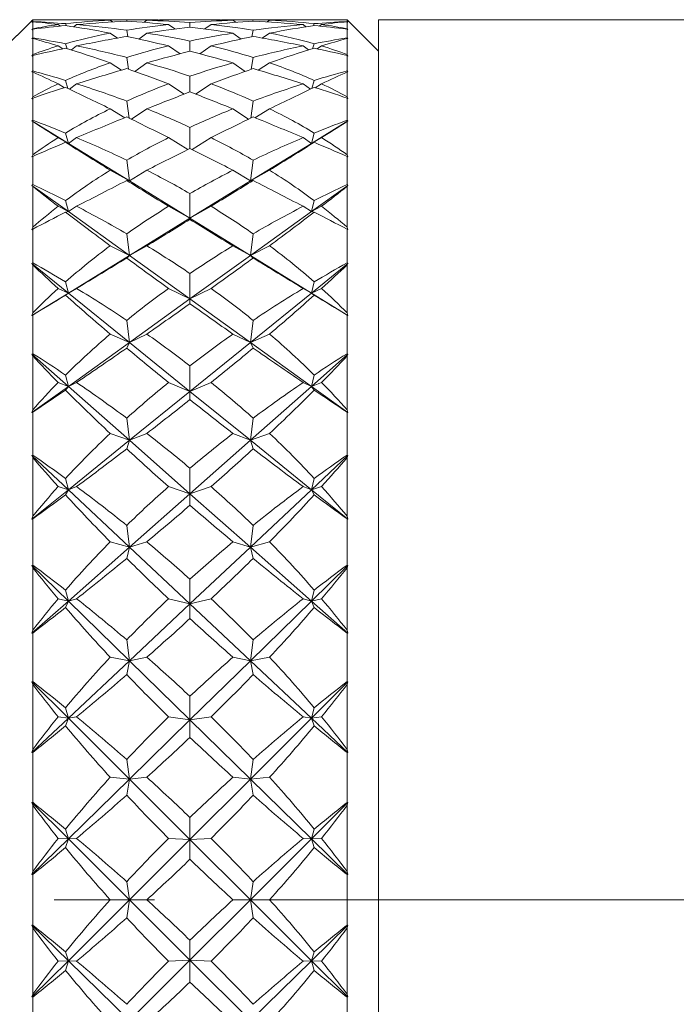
# Model space of a CAD drawing. Header units: inches. Extents: x 1.1 to 19.5, y 1.4 to 16.5.
# Tile 24 of 26: x 15.2 to 15.9, y 9.1 to 10.1. Entities that reach past the tile are written whole.
import ezdxf

# ---------------------------------------------------------------- set-up
doc = ezdxf.new("R2010")
doc.units = ezdxf.units.IN
doc.header["$MEASUREMENT"] = 0
doc.linetypes.add('CENTERX2', pattern=[0.8, 0.5, -0.1, 0.1, -0.1])
doc.layers.add('SLD-0', color=7, linetype='Continuous')

msp = doc.modelspace()

# ---------------------------------------------------------------- linework, layer by layer
at = {"color": 7, "linetype": 'Continuous', "lineweight": 15}
for p, q in [((15.233, 10.09071), (15.20175, 10.05946)), ((15.233, 10.0907), (15.23222, 10.08991)), ((15.23222, 10.08991), (15.233, 10.09069)), ((15.233, 10.08894), (15.23222, 10.08815)), ((15.23222, 10.08815), (15.233, 10.08875)), ((15.23489, 10.09071), (15.233, 10.09071)), ((15.233, 10.09071), (15.233, 10.0907)), ((15.233, 10.09069), (15.233, 10.08894)), ((15.233, 10.08875), (15.233, 10.08183)), ((15.28335, 10.09071), (15.23972, 10.09071)), ((15.26063, 10.08441), (15.2583, 10.08591)), ((15.26641, 10.0848), (15.26567, 10.08683)), ((15.27384, 10.0837), (15.27664, 10.08591)), ((15.31237, 10.08858), (15.31002, 10.09017)), ((15.33825, 10.09071), (15.31222, 10.09071)), ((15.32671, 10.08935), (15.32645, 10.09062)), ((15.34371, 10.08816), (15.34641, 10.09017)), ((15.37427, 10.08153), (15.36804, 10.08591)), ((15.39933, 10.09071), (15.37917, 10.09071)), ((15.38925, 10.08349), (15.38925, 10.08785)), ((15.40423, 10.08153), (15.41046, 10.08591)), ((15.43479, 10.08816), (15.43209, 10.09017)), ((15.46628, 10.09071), (15.44025, 10.09071)), ((15.4518, 10.08935), (15.45205, 10.09062)), ((15.46613, 10.08858), (15.46849, 10.09017)), ((15.53878, 10.09071), (15.49515, 10.09071)), ((15.50466, 10.0837), (15.50186, 10.08591)), ((15.51209, 10.0848), (15.51283, 10.08683)), ((15.51787, 10.08441), (15.5202, 10.08591)), ((15.5455, 10.09071), (15.54361, 10.09071)), ((15.57675, 10.05946), (15.5455, 10.09071)), ((15.5455, 10.0907), (15.5455, 10.09071)), ((15.54628, 10.08991), (15.5455, 10.0907)), ((15.5455, 10.08894), (15.5455, 10.09069)), ((15.5455, 10.09069), (15.54628, 10.08991)), ((15.54628, 10.08815), (15.5455, 10.08894)), ((15.5455, 10.08183), (15.5455, 10.08875)), ((15.5455, 10.08875), (15.54628, 10.08815)), ((17.57675, 10.09071), (15.57675, 10.09071)), ((15.57675, 10.09071), (15.57675, 8.34071)), ((15.233, 10.08183), (15.23222, 10.08066)), ((15.23222, 10.08066), (15.233, 10.08142)), ((15.233, 10.08142), (15.233, 10.0727)), ((15.31738, 10.07252), (15.31002, 10.07741)), ((15.32755, 10.07388), (15.32645, 10.08035)), ((15.33843, 10.07155), (15.34641, 10.07741)), ((15.44008, 10.07155), (15.43209, 10.07741)), ((15.45095, 10.07388), (15.45205, 10.08035)), ((15.46112, 10.07252), (15.46849, 10.07741)), ((15.54628, 10.08066), (15.5455, 10.08183)), ((15.5455, 10.0727), (15.5455, 10.08142)), ((15.5455, 10.08142), (15.54628, 10.08066)), ((15.233, 10.0727), (15.23222, 10.07191)), ((15.23222, 10.07191), (15.233, 10.07212)), ((15.233, 10.07212), (15.233, 10.0561)), ((15.26285, 10.06185), (15.2583, 10.06472)), ((15.26724, 10.06195), (15.26567, 10.06689)), ((15.27137, 10.06066), (15.27664, 10.06472)), ((15.37945, 10.05688), (15.36804, 10.06472)), ((15.38925, 10.05943), (15.38925, 10.06952)), ((15.39905, 10.05688), (15.41046, 10.06472)), ((15.50713, 10.06066), (15.50186, 10.06472)), ((15.51126, 10.06195), (15.51283, 10.06689)), ((15.51565, 10.06185), (15.5202, 10.06472)), ((15.54628, 10.07191), (15.5455, 10.0727)), ((15.5455, 10.0561), (15.5455, 10.07212)), ((15.5455, 10.07212), (15.54628, 10.07191)), ((15.233, 10.0561), (15.23222, 10.05458)), ((15.23222, 10.05458), (15.233, 10.05529)), ((15.233, 10.05529), (15.233, 10.03978)), ((15.54628, 10.05458), (15.5455, 10.0561)), ((15.5455, 10.03978), (15.5455, 10.05529)), ((15.5455, 10.05529), (15.54628, 10.05458)), ((15.3213, 10.04063), (15.31002, 10.04788)), ((15.32822, 10.04152), (15.32645, 10.05326)), ((15.33436, 10.03933), (15.34641, 10.04788)), ((15.44414, 10.03933), (15.43209, 10.04788)), ((15.45028, 10.04152), (15.45205, 10.05326)), ((15.45721, 10.04063), (15.46849, 10.04788)), ((15.233, 10.03978), (15.23222, 10.039)), ((15.23222, 10.039), (15.233, 10.03881)), ((15.233, 10.03881), (15.233, 10.01401)), ((15.54628, 10.039), (15.5455, 10.03978)), ((15.5455, 10.03881), (15.54628, 10.039)), ((15.5455, 10.01401), (15.5455, 10.03881)), ((15.26464, 10.02317), (15.2583, 10.02699)), ((15.26796, 10.02242), (15.26567, 10.03039)), ((15.26945, 10.02171), (15.27664, 10.02699)), ((15.38362, 10.01678), (15.36804, 10.02699)), ((15.38925, 10.01895), (15.38925, 10.03458)), ((15.39488, 10.01678), (15.41046, 10.02699)), ((15.50905, 10.02171), (15.50186, 10.02699)), ((15.51055, 10.02242), (15.51283, 10.03039)), ((15.51386, 10.02317), (15.5202, 10.02699)), ((15.233, 10.01401), (15.23222, 10.01217)), ((15.23222, 10.01217), (15.233, 10.01283)), ((15.233, 10.01283), (15.233, 9.99083)), ((15.32878, 9.99296), (15.32645, 10.00987)), ((15.44972, 9.99296), (15.45205, 10.00987)), ((15.54628, 10.01217), (15.5455, 10.01401)), ((15.5455, 9.99083), (15.5455, 10.01283)), ((15.5455, 10.01283), (15.54628, 10.01217)), ((15.32455, 9.99333), (15.31002, 10.00215)), ((15.33104, 9.99185), (15.34641, 10.00215)), ((15.44746, 9.99185), (15.43209, 10.00215)), ((15.45395, 9.99333), (15.46849, 10.00215)), ((15.233, 9.99083), (15.23222, 9.99007)), ((15.23222, 9.99007), (15.233, 9.98949)), ((15.23222, 9.99007), (15.26839, 9.96781)), ((15.233, 9.98949), (15.233, 9.95638)), ((15.51012, 9.96781), (15.54628, 9.99007)), ((15.54628, 9.99007), (15.5455, 9.99083)), ((15.5455, 9.98949), (15.54628, 9.99007)), ((15.5455, 9.95638), (15.5455, 9.98949)), ((15.26839, 9.96781), (15.26567, 9.97803)), ((15.38925, 9.96283), (15.38925, 9.98369)), ((15.51012, 9.96781), (15.51283, 9.97803)), ((15.26839, 9.96781), (15.2583, 9.97348)), ((15.26839, 9.96781), (15.26567, 9.96884)), ((15.26839, 9.96781), (15.27664, 9.97348)), ((15.26839, 9.96781), (15.32911, 9.93042)), ((15.38715, 9.96177), (15.36804, 9.97348)), ((15.39135, 9.96177), (15.41046, 9.97348)), ((15.44939, 9.93042), (15.51012, 9.96781)), ((15.51012, 9.96781), (15.50186, 9.97348)), ((15.51012, 9.96781), (15.5202, 9.97348)), ((15.51012, 9.96781), (15.51283, 9.96884)), ((15.233, 9.95638), (15.23222, 9.95426)), ((15.23222, 9.95426), (15.233, 9.95485)), ((15.233, 9.95485), (15.233, 9.92678)), ((15.32911, 9.93042), (15.32645, 9.95102)), ((15.44939, 9.93042), (15.45205, 9.95102)), ((15.54628, 9.95426), (15.5455, 9.95638)), ((15.5455, 9.92678), (15.5455, 9.95485)), ((15.5455, 9.95485), (15.54628, 9.95426)), ((15.32911, 9.93042), (15.31002, 9.94111)), ((15.32911, 9.93042), (15.34641, 9.94111)), ((15.44939, 9.93042), (15.43209, 9.94111)), ((15.44939, 9.93042), (15.46849, 9.94111)), ((15.32911, 9.93042), (15.32645, 9.93091)), ((15.32911, 9.93042), (15.38925, 9.8934)), ((15.38925, 9.8934), (15.44939, 9.93042)), ((15.44939, 9.93042), (15.45205, 9.93091)), ((15.233, 9.92678), (15.23222, 9.92607)), ((15.23222, 9.92607), (15.233, 9.9251)), ((15.23222, 9.92607), (15.26839, 9.90006)), ((15.233, 9.9251), (15.233, 9.88434)), ((15.38925, 9.8934), (15.38925, 9.91786)), ((15.51012, 9.90006), (15.54628, 9.92607)), ((15.54628, 9.92607), (15.5455, 9.92678)), ((15.5455, 9.9251), (15.54628, 9.92607)), ((15.5455, 9.88434), (15.5455, 9.9251)), ((15.26839, 9.90006), (15.26567, 9.91084)), ((15.51012, 9.90006), (15.51283, 9.91084)), ((15.26839, 9.90006), (15.2583, 9.90522)), ((15.26839, 9.90006), (15.26567, 9.89952)), ((15.26839, 9.90006), (15.27664, 9.90522)), ((15.26839, 9.90006), (15.32911, 9.85637)), ((15.38925, 9.8934), (15.36804, 9.90522)), ((15.38925, 9.8934), (15.41046, 9.90522)), ((15.44939, 9.85637), (15.51012, 9.90006)), ((15.51012, 9.90006), (15.50186, 9.90522)), ((15.51012, 9.90006), (15.5202, 9.90522)), ((15.51012, 9.90006), (15.51283, 9.89952)), ((15.32911, 9.85637), (15.38925, 9.8934)), ((15.38925, 9.8934), (15.38925, 9.89218)), ((15.38925, 9.8934), (15.44939, 9.85637)), ((15.233, 9.88434), (15.23222, 9.88197)), ((15.23222, 9.88197), (15.233, 9.88248)), ((15.233, 9.88248), (15.233, 9.8489)), ((15.54628, 9.88197), (15.5455, 9.88434)), ((15.5455, 9.8489), (15.5455, 9.88248)), ((15.5455, 9.88248), (15.54628, 9.88197)), ((15.32911, 9.85637), (15.32645, 9.87785)), ((15.44939, 9.85637), (15.45205, 9.87785)), ((15.32911, 9.85637), (15.31002, 9.86596)), ((15.32911, 9.85637), (15.34641, 9.86596)), ((15.44939, 9.85637), (15.43209, 9.86596)), ((15.44939, 9.85637), (15.46849, 9.86596)), ((15.233, 9.8489), (15.23222, 9.84824)), ((15.26839, 9.81898), (15.32911, 9.85637)), ((15.32911, 9.85637), (15.32645, 9.85379)), ((15.32911, 9.85637), (15.38925, 9.81311)), ((15.38925, 9.81311), (15.44939, 9.85637)), ((15.44939, 9.85637), (15.45205, 9.85379)), ((15.44939, 9.85637), (15.51012, 9.81898)), ((15.54628, 9.84824), (15.5455, 9.8489)), ((15.23222, 9.84824), (15.233, 9.84691)), ((15.23222, 9.84824), (15.26839, 9.81898)), ((15.233, 9.84691), (15.233, 9.79928)), ((15.51012, 9.81898), (15.54628, 9.84824)), ((15.5455, 9.84691), (15.54628, 9.84824)), ((15.5455, 9.79928), (15.5455, 9.84691)), ((15.26839, 9.81898), (15.26567, 9.83011)), ((15.38925, 9.81311), (15.38925, 9.83837)), ((15.51012, 9.81898), (15.51283, 9.83011)), ((15.26839, 9.81898), (15.2583, 9.82353)), ((15.26839, 9.81898), (15.27664, 9.82353)), ((15.38925, 9.81311), (15.36804, 9.82353)), ((15.38925, 9.81311), (15.41046, 9.82353)), ((15.51012, 9.81898), (15.50186, 9.82353)), ((15.51012, 9.81898), (15.5202, 9.82353)), ((15.23222, 9.79672), (15.26839, 9.81898)), ((15.26839, 9.81898), (15.26567, 9.81689)), ((15.26839, 9.81898), (15.32911, 9.76985)), ((15.32911, 9.76985), (15.38925, 9.81311)), ((15.38925, 9.81311), (15.38925, 9.80835)), ((15.38925, 9.81311), (15.44939, 9.76985)), ((15.44939, 9.76985), (15.51012, 9.81898)), ((15.51012, 9.81898), (15.51283, 9.81689)), ((15.51012, 9.81898), (15.54628, 9.79672)), ((15.233, 9.79928), (15.23222, 9.79672)), ((15.23222, 9.79672), (15.233, 9.79714)), ((15.233, 9.79714), (15.233, 9.75869)), ((15.32911, 9.76985), (15.32645, 9.7918)), ((15.44939, 9.76985), (15.45205, 9.7918)), ((15.54628, 9.79672), (15.5455, 9.79928)), ((15.5455, 9.75869), (15.5455, 9.79714)), ((15.5455, 9.79714), (15.54628, 9.79672)), ((15.32911, 9.76985), (15.31002, 9.77815)), ((15.32911, 9.76985), (15.34641, 9.77815)), ((15.44939, 9.76985), (15.43209, 9.77815)), ((15.44939, 9.76985), (15.46849, 9.77815)), ((15.26839, 9.72617), (15.32911, 9.76985)), ((15.32911, 9.76985), (15.32645, 9.76425)), ((15.32911, 9.76985), (15.38925, 9.7212)), ((15.38925, 9.7212), (15.44939, 9.76985)), ((15.44939, 9.76985), (15.45205, 9.76425)), ((15.44939, 9.76985), (15.51012, 9.72617)), ((15.233, 9.75869), (15.23222, 9.7581)), ((15.23222, 9.7581), (15.233, 9.75643)), ((15.23222, 9.7581), (15.26839, 9.72617)), ((15.233, 9.75643), (15.233, 9.70287)), ((15.51012, 9.72617), (15.54628, 9.7581)), ((15.54628, 9.7581), (15.5455, 9.75869)), ((15.5455, 9.75643), (15.54628, 9.7581)), ((15.5455, 9.70287), (15.5455, 9.75643)), ((15.38925, 9.7212), (15.38925, 9.74675)), ((15.26839, 9.72617), (15.26567, 9.73743)), ((15.51012, 9.72617), (15.51283, 9.73743)), ((15.23222, 9.70015), (15.26839, 9.72617)), ((15.26839, 9.72617), (15.2583, 9.73002)), ((15.26839, 9.72617), (15.26567, 9.72255)), ((15.26839, 9.72617), (15.27664, 9.73002)), ((15.26839, 9.72617), (15.32911, 9.67255)), ((15.38925, 9.7212), (15.36804, 9.73002)), ((15.38925, 9.7212), (15.41046, 9.73002)), ((15.44939, 9.67255), (15.51012, 9.72617)), ((15.51012, 9.72617), (15.50186, 9.73002)), ((15.51012, 9.72617), (15.5202, 9.73002)), ((15.51012, 9.72617), (15.51283, 9.72255)), ((15.51012, 9.72617), (15.54628, 9.70015)), ((15.32911, 9.67255), (15.38925, 9.7212)), ((15.38925, 9.7212), (15.38925, 9.713)), ((15.38925, 9.7212), (15.44939, 9.67255)), ((15.233, 9.70287), (15.23222, 9.70015)), ((15.54628, 9.70015), (15.5455, 9.70287)), ((15.23222, 9.70015), (15.233, 9.70048)), ((15.233, 9.70048), (15.233, 9.65791)), ((15.32911, 9.67255), (15.32645, 9.69454)), ((15.44939, 9.67255), (15.45205, 9.69454)), ((15.5455, 9.65791), (15.5455, 9.70048)), ((15.5455, 9.70048), (15.54628, 9.70015)), ((15.32911, 9.67255), (15.31002, 9.67939)), ((15.32911, 9.67255), (15.34641, 9.67939)), ((15.44939, 9.67255), (15.43209, 9.67939)), ((15.44939, 9.67255), (15.46849, 9.67939)), ((15.26839, 9.62342), (15.32911, 9.67255)), ((15.32911, 9.67255), (15.32645, 9.66404)), ((15.32911, 9.67255), (15.38925, 9.61945)), ((15.38925, 9.61945), (15.44939, 9.67255)), ((15.44939, 9.67255), (15.45205, 9.66404)), ((15.44939, 9.67255), (15.51012, 9.62342)), ((15.233, 9.65791), (15.23222, 9.6574)), ((15.23222, 9.6574), (15.233, 9.65543)), ((15.23222, 9.6574), (15.26839, 9.62342)), ((15.233, 9.65543), (15.233, 9.59697)), ((15.51012, 9.62342), (15.54628, 9.6574)), ((15.54628, 9.6574), (15.5455, 9.65791)), ((15.5455, 9.65543), (15.54628, 9.6574)), ((15.5455, 9.59697), (15.5455, 9.65543)), ((15.38925, 9.61945), (15.38925, 9.6448)), ((15.26839, 9.62342), (15.26567, 9.63459)), ((15.51012, 9.62342), (15.51283, 9.63459)), ((15.26839, 9.62342), (15.2583, 9.62649)), ((15.26839, 9.62342), (15.27664, 9.62649)), ((15.38925, 9.61945), (15.36804, 9.62649)), ((15.38925, 9.61945), (15.41046, 9.62649)), ((15.51012, 9.62342), (15.50186, 9.62649)), ((15.51012, 9.62342), (15.5202, 9.62649)), ((15.23222, 9.59416), (15.26839, 9.62342)), ((15.26839, 9.62342), (15.26567, 9.61836)), ((15.26839, 9.62342), (15.32911, 9.56635)), ((15.32911, 9.56635), (15.38925, 9.61945)), ((15.38925, 9.61945), (15.38925, 9.60796)), ((15.38925, 9.61945), (15.44939, 9.56635)), ((15.44939, 9.56635), (15.51012, 9.62342)), ((15.51012, 9.62342), (15.51283, 9.61836)), ((15.51012, 9.62342), (15.54628, 9.59416)), ((15.233, 9.59697), (15.23222, 9.59416)), ((15.23222, 9.59416), (15.233, 9.59438)), ((15.233, 9.59438), (15.233, 9.54853)), ((15.54628, 9.59416), (15.5455, 9.59697)), ((15.5455, 9.54853), (15.5455, 9.59438)), ((15.5455, 9.59438), (15.54628, 9.59416)), ((15.32911, 9.56635), (15.32645, 9.58795)), ((15.44939, 9.56635), (15.45205, 9.58795)), ((15.26839, 9.51273), (15.32911, 9.56635)), ((15.32911, 9.56635), (15.31002, 9.5716)), ((15.32911, 9.56635), (15.32645, 9.5551)), ((15.32911, 9.56635), (15.34641, 9.5716)), ((15.32911, 9.56635), (15.38925, 9.50984)), ((15.38925, 9.50984), (15.44939, 9.56635)), ((15.44939, 9.56635), (15.43209, 9.5716)), ((15.44939, 9.56635), (15.46849, 9.5716)), ((15.44939, 9.56635), (15.45205, 9.5551)), ((15.44939, 9.56635), (15.51012, 9.51273)), ((15.233, 9.54853), (15.23222, 9.54811)), ((15.23222, 9.54811), (15.233, 9.54587)), ((15.23222, 9.54811), (15.26839, 9.51273)), ((15.233, 9.54587), (15.233, 9.48365)), ((15.51012, 9.51273), (15.54628, 9.54811)), ((15.54628, 9.54811), (15.5455, 9.54853)), ((15.5455, 9.54587), (15.54628, 9.54811)), ((15.5455, 9.48365), (15.5455, 9.54587)), ((15.38925, 9.50984), (15.38925, 9.53449)), ((15.26839, 9.51273), (15.26567, 9.5236)), ((15.51012, 9.51273), (15.51283, 9.5236)), ((15.23222, 9.4808), (15.26839, 9.51273)), ((15.26839, 9.51273), (15.2583, 9.51497)), ((15.26839, 9.51273), (15.26567, 9.50632)), ((15.26839, 9.51273), (15.27664, 9.51497)), ((15.26839, 9.51273), (15.32911, 9.45333)), ((15.32911, 9.45333), (15.38925, 9.50984)), ((15.38925, 9.50984), (15.36804, 9.51497)), ((15.38925, 9.50984), (15.41046, 9.51497)), ((15.38925, 9.50984), (15.38925, 9.49529)), ((15.38925, 9.50984), (15.44939, 9.45333)), ((15.44939, 9.45333), (15.51012, 9.51273)), ((15.51012, 9.51273), (15.50186, 9.51497)), ((15.51012, 9.51273), (15.5202, 9.51497)), ((15.51012, 9.51273), (15.51283, 9.50632)), ((15.51012, 9.51273), (15.54628, 9.4808)), ((15.233, 9.48365), (15.23222, 9.4808)), ((15.23222, 9.4808), (15.233, 9.48091)), ((15.233, 9.48091), (15.233, 9.43267)), ((15.54628, 9.4808), (15.5455, 9.48365)), ((15.5455, 9.43267), (15.5455, 9.48091)), ((15.5455, 9.48091), (15.54628, 9.4808)), ((15.32911, 9.45333), (15.32645, 9.47412)), ((15.44939, 9.45333), (15.45205, 9.47412)), ((15.26839, 9.39627), (15.32911, 9.45333)), ((15.32911, 9.45333), (15.31002, 9.45689)), ((15.32911, 9.45333), (15.32645, 9.43955)), ((15.32911, 9.45333), (15.34641, 9.45689)), ((15.32911, 9.45333), (15.38925, 9.39451)), ((15.38925, 9.39451), (15.44939, 9.45333)), ((15.44939, 9.45333), (15.43209, 9.45689)), ((15.44939, 9.45333), (15.46849, 9.45689)), ((15.44939, 9.45333), (15.45205, 9.43955)), ((15.44939, 9.45333), (15.51012, 9.39627)), ((15.233, 9.43267), (15.23222, 9.43235)), ((15.23222, 9.43235), (15.233, 9.42988)), ((15.23222, 9.43235), (15.26839, 9.39627)), ((15.233, 9.42988), (15.233, 9.36512)), ((15.51012, 9.39627), (15.54628, 9.43235)), ((15.54628, 9.43235), (15.5455, 9.43267)), ((15.5455, 9.42988), (15.54628, 9.43235)), ((15.5455, 9.36512), (15.5455, 9.42988)), ((15.38925, 9.39451), (15.38925, 9.41798)), ((15.26839, 9.39627), (15.26567, 9.40661)), ((15.51012, 9.39627), (15.51283, 9.40661)), ((15.23222, 9.36228), (15.26839, 9.39627)), ((15.26839, 9.39627), (15.2583, 9.39763)), ((15.26839, 9.39627), (15.26567, 9.38863)), ((15.26839, 9.39627), (15.27664, 9.39763)), ((15.26839, 9.39627), (15.32911, 9.33569)), ((15.32911, 9.33569), (15.38925, 9.39451)), ((15.38925, 9.39451), (15.36804, 9.39763)), ((15.38925, 9.39451), (15.41046, 9.39763)), ((15.38925, 9.39451), (15.38925, 9.37717)), ((15.38925, 9.39451), (15.44939, 9.33569)), ((15.44939, 9.33569), (15.51012, 9.39627)), ((15.51012, 9.39627), (15.50186, 9.39763)), ((15.51012, 9.39627), (15.5202, 9.39763)), ((15.51012, 9.39627), (15.51283, 9.38863)), ((15.51012, 9.39627), (15.54628, 9.36228)), ((15.233, 9.36512), (15.23222, 9.36228)), ((15.23222, 9.36228), (15.233, 9.36228)), ((15.233, 9.36228), (15.233, 9.31258)), ((15.54628, 9.36228), (15.5455, 9.36512)), ((15.5455, 9.31258), (15.5455, 9.36228)), ((15.5455, 9.36228), (15.54628, 9.36228)), ((15.32911, 9.33569), (15.32645, 9.35526)), ((15.44939, 9.33569), (15.45205, 9.35526)), ((15.26839, 9.27629), (15.32911, 9.33569)), ((15.32911, 9.33569), (15.31002, 9.33748)), ((15.32911, 9.33569), (15.32645, 9.31965)), ((15.32911, 9.33569), (15.34641, 9.33748)), ((15.32911, 9.33569), (15.38925, 9.2757)), ((15.38925, 9.2757), (15.44939, 9.33569)), ((15.44939, 9.33569), (15.43209, 9.33748)), ((15.44939, 9.33569), (15.46849, 9.33748)), ((15.44939, 9.33569), (15.45205, 9.31965)), ((15.44939, 9.33569), (15.51012, 9.27629)), ((15.233, 9.31258), (15.23222, 9.31236)), ((15.23222, 9.31236), (15.233, 9.30972)), ((15.23222, 9.31236), (15.26839, 9.27629)), ((15.51012, 9.27629), (15.54628, 9.31236)), ((15.54628, 9.31236), (15.5455, 9.31258)), ((15.5455, 9.30972), (15.54628, 9.31236)), ((15.233, 9.30972), (15.233, 9.24367)), ((15.5455, 9.24367), (15.5455, 9.30972)), ((15.38925, 9.2757), (15.38925, 9.29754)), ((15.26839, 9.27629), (15.26567, 9.28591)), ((15.51012, 9.27629), (15.51283, 9.28591)), ((15.23222, 9.24091), (15.26839, 9.27629)), ((15.26839, 9.27629), (15.2583, 9.27674)), ((15.26839, 9.27629), (15.26567, 9.26757)), ((15.26839, 9.27629), (15.27664, 9.27674)), ((15.26839, 9.27629), (15.32911, 9.21571)), ((15.32911, 9.21571), (15.38925, 9.2757)), ((15.38925, 9.2757), (15.36804, 9.27674)), ((15.38925, 9.2757), (15.41046, 9.27674)), ((15.38925, 9.2757), (15.38925, 9.25592)), ((15.38925, 9.2757), (15.44939, 9.21571)), ((15.44939, 9.21571), (15.51012, 9.27629)), ((15.51012, 9.27629), (15.50186, 9.27674)), ((15.51012, 9.27629), (15.5202, 9.27674)), ((15.51012, 9.27629), (15.51283, 9.26757)), ((15.51012, 9.27629), (15.54628, 9.24091)), ((15.233, 9.24367), (15.23222, 9.24091)), ((15.54628, 9.24091), (15.5455, 9.24367)), ((15.23222, 9.24091), (15.233, 9.2408)), ((15.233, 9.2408), (15.233, 9.19061)), ((15.32911, 9.21571), (15.32645, 9.23369)), ((15.44939, 9.21571), (15.45205, 9.23369)), ((15.5455, 9.2408), (15.54628, 9.24091)), ((15.5455, 9.19061), (15.5455, 9.2408)), ((15.26839, 9.15513), (15.32911, 9.21571)), ((15.32911, 9.21571), (15.31002, 9.21571)), ((15.32911, 9.21571), (15.32645, 9.19772)), ((15.32911, 9.21571), (15.34641, 9.21571)), ((15.32911, 9.21571), (15.38925, 9.15572)), ((15.38925, 9.15572), (15.44939, 9.21571)), ((15.44939, 9.21571), (15.43209, 9.21571)), ((15.44939, 9.21571), (15.46849, 9.21571)), ((15.44939, 9.21571), (15.51012, 9.15513)), ((15.44939, 9.21571), (15.45205, 9.19772)), ((15.233, 9.19061), (15.23222, 9.1905)), ((15.23222, 9.1905), (15.233, 9.18774)), ((15.23222, 9.1905), (15.26839, 9.15513)), ((15.233, 9.18774), (15.233, 9.12169)), ((15.51012, 9.15513), (15.54628, 9.1905)), ((15.54628, 9.1905), (15.5455, 9.19061)), ((15.5455, 9.18774), (15.54628, 9.1905)), ((15.5455, 9.12169), (15.5455, 9.18774)), ((15.38925, 9.15572), (15.38925, 9.1755)), ((15.26839, 9.15513), (15.26567, 9.16384)), ((15.51012, 9.15513), (15.51283, 9.16384)), ((15.23222, 9.11905), (15.26839, 9.15513)), ((15.26839, 9.15513), (15.2583, 9.15467)), ((15.26839, 9.15513), (15.26567, 9.1455)), ((15.26839, 9.15513), (15.27664, 9.15467)), ((15.26839, 9.15513), (15.32911, 9.09573)), ((15.32911, 9.09573), (15.38925, 9.15572)), ((15.38925, 9.15572), (15.36804, 9.15467)), ((15.38925, 9.15572), (15.41046, 9.15467)), ((15.38925, 9.15572), (15.44939, 9.09573)), ((15.38925, 9.15572), (15.38925, 9.13388)), ((15.44939, 9.09573), (15.51012, 9.15513)), ((15.51012, 9.15513), (15.50186, 9.15467)), ((15.51012, 9.15513), (15.5202, 9.15467)), ((15.51012, 9.15513), (15.54628, 9.11905)), ((15.51012, 9.15513), (15.51283, 9.1455)), ((15.233, 9.12169), (15.23222, 9.11905)), ((15.23222, 9.11905), (15.233, 9.11883)), ((15.233, 9.11883), (15.233, 9.06913)), ((15.54628, 9.11905), (15.5455, 9.12169)), ((15.5455, 9.11883), (15.54628, 9.11905)), ((15.5455, 9.06913), (15.5455, 9.11883))]:
    msp.add_line(p, q, dxfattribs=at)
for centre, major_axis, ratio, start_param, end_param in [((14.17303, 9.21571), (1.49586, 0.7077), 0.343994, 0.628681, 0.634905), ((16.60547, 9.21571), (1.50726, -0.82597), 0.191592, 2.802459, 2.808192), ((14.17303, 9.21571), (1.49448, 0.67321), 0.374001, 0.598705, 0.62933), ((16.60547, 9.21571), (1.50948, -0.84052), 0.161118, 2.755215, 2.793059), ((16.60547, 9.21571), (1.5024, -0.78836), 0.252672, 2.797557, 2.835401), ((14.17303, 9.21571), (1.49998, 0.76495), 0.283217, 0.62217, 0.652795), ((16.60547, 9.21571), (1.5024, -0.78836), 0.252672, 2.727744, 2.787051), ((16.60547, 9.21571), (1.50948, -0.84052), 0.161118, 2.685402, 2.744709), ((14.17303, 9.21571), (1.49998, 0.76495), 0.283217, 0.562403, 0.611664), ((14.17303, 9.21571), (1.49448, 0.67321), 0.374001, 0.538939, 0.5882), ((16.60547, 9.21571), (1.50486, -0.80864), 0.222117, 2.714719, 2.749626), ((14.17303, 9.21571), (1.49775, 0.73816), 0.313689, 0.552458, 0.583211), ((16.60547, 9.21571), (1.5024, -0.78836), 0.252672, 2.669814, 2.707192), ((16.60547, 9.21571), (1.50486, -0.80864), 0.222117, 2.644906, 2.694167), ((16.60547, 9.21571), (1.49775, -0.73816), 0.313689, 2.6795, 2.728761), ((14.17303, 9.21571), (1.49998, 0.76495), 0.283217, 0.506944, 0.541851), ((14.17303, 9.21571), (1.49775, 0.73816), 0.313689, 0.485937, 0.531906), ((16.60547, 9.21571), (1.49775, -0.73816), 0.313689, 2.609687, 2.655656), ((16.60547, 9.21571), (1.49998, -0.76495), 0.283217, 2.599742, 2.634648), ((14.17303, 9.21571), (1.50486, 0.80864), 0.222117, 0.447426, 0.496687), ((14.17303, 9.21571), (1.49775, 0.73816), 0.313689, 0.412832, 0.462093), ((14.17303, 9.21571), (1.5024, 0.78836), 0.252672, 0.434401, 0.471779), ((16.60547, 9.21571), (1.49775, -0.73816), 0.313689, 2.558382, 2.589134), ((16.60547, 9.21571), (1.49998, -0.76495), 0.283217, 2.529928, 2.579189), ((16.60547, 9.21571), (1.49448, -0.67321), 0.374001, 2.553393, 2.602654), ((14.17303, 9.21571), (1.50486, 0.80864), 0.222117, 0.391967, 0.426874), ((14.17303, 9.21571), (1.5024, 0.78836), 0.252672, 0.354541, 0.413849), ((14.17303, 9.21571), (1.50948, 0.84052), 0.161118, 0.396884, 0.456191), ((16.60547, 9.21571), (1.49448, -0.67321), 0.374001, 2.512262, 2.542887), ((16.60547, 9.21571), (1.49998, -0.76495), 0.283217, 2.488798, 2.519423), ((14.17303, 9.21571), (1.50948, 0.84052), 0.161118, 0.348534, 0.386378), ((14.17303, 9.21571), (1.5024, 0.78836), 0.252672, 0.306192, 0.344036), ((16.60547, 9.21571), (1.49586, -0.7077), 0.343994, 2.506687, 2.512912), ((14.17303, 9.21571), (1.50726, 0.82597), 0.191592, 0.333401, 0.339134), ((16.60547, 9.21571), (1.49775, -0.73816), 0.313689, 2.749313, 2.80862), ((14.17303, 9.21571), (1.50486, 0.80864), 0.222117, 0.587052, 0.636313), ((16.60547, 9.21571), (1.50948, -0.84052), 0.161118, 2.615589, 2.664849), ((14.17303, 9.21571), (1.50486, 0.80864), 0.222117, 0.520531, 0.5665), ((14.17303, 9.21571), (1.49448, 0.67321), 0.374001, 0.472417, 0.518386), ((16.60547, 9.21571), (1.50486, -0.80864), 0.222117, 2.575093, 2.621062), ((16.60547, 9.21571), (1.49448, -0.67321), 0.374001, 2.623206, 2.669176), ((14.17303, 9.21571), (1.50948, 0.84052), 0.161118, 0.476743, 0.526004), ((16.60547, 9.21571), (1.50486, -0.80864), 0.222117, 2.50528, 2.55454), ((14.17303, 9.21571), (1.49775, 0.73816), 0.313689, 0.332972, 0.39228), ((14.17303, 9.21571), (1.4939, 0.59036), 0.432314, 0.596404, 0.627029), ((16.60547, 9.21571), (1.51308, -0.86172), 0.100353, 2.72283, 2.760674), ((16.60547, 9.21571), (1.49775, -0.73816), 0.313689, 2.819126, 2.85697), ((14.17303, 9.21571), (1.4939, 0.59036), 0.432314, 0.536637, 0.585898), ((16.60547, 9.21571), (1.49448, -0.67321), 0.374001, 2.693019, 2.74228), ((14.17303, 9.21571), (1.49448, 0.67321), 0.374001, 0.399312, 0.448573), ((16.60547, 9.21571), (1.4939, -0.59036), 0.432314, 2.555695, 2.604956), ((16.60547, 9.21571), (1.4939, -0.59036), 0.432314, 2.514564, 2.545189), ((14.17303, 9.21571), (1.51308, 0.86172), 0.100353, 0.380919, 0.418763), ((14.17303, 9.21571), (1.49775, 0.73816), 0.313689, 0.284623, 0.322467), ((14.17303, 9.21571), (1.50486, 0.80864), 0.222117, 0.646819, 0.677444), ((16.60547, 9.21571), (1.51308, -0.86172), 0.100353, 2.653017, 2.712324), ((14.17303, 9.21571), (1.50948, 0.84052), 0.161118, 0.549848, 0.595817), ((16.60547, 9.21571), (1.50948, -0.84052), 0.161118, 2.545775, 2.591745), ((14.17303, 9.21571), (1.51308, 0.86172), 0.100353, 0.429268, 0.488576), ((16.60547, 9.21571), (1.50486, -0.80864), 0.222117, 2.464149, 2.494774), ((16.60547, 9.21571), (1.49448, -0.67321), 0.374001, 2.762833, 2.82214), ((14.17303, 9.21571), (1.4939, 0.59036), 0.432314, 0.470116, 0.516085), ((16.60547, 9.21571), (1.4939, -0.59036), 0.432314, 2.625508, 2.671477), ((14.17303, 9.21571), (1.49448, 0.67321), 0.374001, 0.319453, 0.37876), ((14.17303, 9.21571), (1.49705, 0.48545), 0.486283, 0.609213, 0.639838), ((16.60547, 9.21571), (1.51515, -0.87292), 0.039793, 2.688661, 2.726505), ((14.17303, 9.21571), (1.50948, 0.84052), 0.161118, 0.61637, 0.66563), ((16.60547, 9.21571), (1.51308, -0.86172), 0.100353, 2.583204, 2.632465), ((14.17303, 9.21571), (1.51308, 0.86172), 0.100353, 0.509128, 0.558389), ((16.60547, 9.21571), (1.50948, -0.84052), 0.161118, 2.475962, 2.525223), ((16.60547, 9.21571), (1.49705, -0.48545), 0.486283, 2.501754, 2.53238), ((14.17303, 9.21571), (1.51515, 0.87292), 0.039793, 0.415088, 0.452932), ((16.60547, 9.21571), (1.49448, -0.67321), 0.374001, 2.832646, 2.87049), ((14.17303, 9.21571), (1.49705, 0.48545), 0.486283, 0.549446, 0.598707), ((16.60547, 9.21571), (1.4939, -0.59036), 0.432314, 2.695321, 2.744582), ((14.17303, 9.21571), (1.4939, 0.59036), 0.432314, 0.397011, 0.446272), ((16.60547, 9.21571), (1.49705, -0.48545), 0.486283, 2.542885, 2.592146), ((14.17303, 9.21571), (1.49448, 0.67321), 0.374001, 0.271103, 0.308947), ((14.17303, 9.21571), (1.50948, 0.84052), 0.161118, 0.676136, 0.706761), ((16.60547, 9.21571), (1.51515, -0.87292), 0.039793, 2.618848, 2.678155), ((14.17303, 9.21571), (1.51308, 0.86172), 0.100353, 0.582233, 0.628202), ((16.60547, 9.21571), (1.51308, -0.86172), 0.100353, 2.513391, 2.55936), ((14.17303, 9.21571), (1.51515, 0.87292), 0.039793, 0.463437, 0.522745), ((16.60547, 9.21571), (1.50948, -0.84052), 0.161118, 2.434831, 2.465456), ((16.60547, 9.21571), (1.4939, -0.59036), 0.432314, 2.765134, 2.824442), ((14.17303, 9.21571), (1.49705, 0.48545), 0.486283, 0.482925, 0.528894), ((16.60547, 9.21571), (1.49705, -0.48545), 0.486283, 2.612698, 2.658668), ((14.17303, 9.21571), (1.4939, 0.59036), 0.432314, 0.317151, 0.376458), ((14.17303, 9.21571), (1.50378, 0.3542), 0.532061, 0.640939, 0.671564), ((16.60547, 9.21571), (1.51544, -0.87444), 0.020675, 3.591532, 3.629376), ((14.17303, 9.21571), (1.51308, 0.86172), 0.100353, 0.648754, 0.698015), ((16.60547, 9.21571), (1.51515, -0.87292), 0.039793, 2.549035, 2.598295), ((14.17303, 9.21571), (1.51515, 0.87292), 0.039793, 0.543297, 0.592558), ((16.60547, 9.21571), (1.51308, -0.86172), 0.100353, 2.443577, 2.492838), ((16.60547, 9.21571), (1.50378, -0.3542), 0.532061, 2.470028, 2.500653), ((14.17303, 9.21571), (1.51544, 0.87444), 0.020675, 5.795402, 5.833246), ((16.60547, 9.21571), (1.4939, -0.59036), 0.432314, 2.834947, 2.872791), ((14.17303, 9.21571), (1.51308, 0.86172), 0.100353, 0.708521, 0.739146), ((16.60547, 9.21571), (1.51544, -0.87444), 0.020675, 3.639881, 3.699189), ((14.17303, 9.21571), (1.50378, 0.3542), 0.532061, 0.581173, 0.630434), ((16.60547, 9.21571), (1.49705, -0.48545), 0.486283, 2.682512, 2.731773), ((14.17303, 9.21571), (1.49705, 0.48545), 0.486283, 0.40982, 0.459081), ((16.60547, 9.21571), (1.50378, -0.3542), 0.532061, 2.511159, 2.56042), ((14.17303, 9.21571), (1.51544, 0.87444), 0.020675, 5.725589, 5.784897), ((16.60547, 9.21571), (1.51308, -0.86172), 0.100353, 2.402447, 2.433072), ((14.17303, 9.21571), (1.4939, 0.59036), 0.432314, 0.268801, 0.306645), ((14.17303, 9.21571), (1.51515, 0.87292), 0.039793, 0.616402, 0.662371), ((16.60547, 9.21571), (1.51515, -0.87292), 0.039793, 2.479221, 2.525191), ((16.60547, 9.21571), (1.49705, -0.48545), 0.486283, 2.752325, 2.811632), ((14.17303, 9.21571), (1.50378, 0.3542), 0.532061, 0.514651, 0.56062), ((16.60547, 9.21571), (1.50378, -0.3542), 0.532061, 2.580972, 2.626942), ((14.17303, 9.21571), (1.49705, 0.48545), 0.486283, 0.32996, 0.389268), ((14.17303, 9.21571), (1.51515, 0.87292), 0.039793, 0.682924, 0.732184), ((16.60547, 9.21571), (1.51544, -0.87444), 0.020675, 3.719741, 3.769002), ((14.17303, 9.21571), (1.51544, 0.87444), 0.020675, 5.655776, 5.705037), ((16.60547, 9.21571), (1.51515, -0.87292), 0.039793, 2.409408, 2.458669), ((14.17303, 9.21571), (1.51153, 0.19548), 0.564254, 0.692767, 0.723392), ((16.60547, 9.21571), (1.51391, -0.86632), 0.081192, 3.62603, 3.663874), ((16.60547, 9.21571), (1.51153, -0.19548), 0.564254, 2.4182, 2.448825), ((14.17303, 9.21571), (1.51391, 0.86632), 0.081192, 5.760904, 5.798748), ((16.60547, 9.21571), (1.49705, -0.48545), 0.486283, 2.822138, 2.859982), ((14.17303, 9.21571), (1.51515, 0.87292), 0.039793, 0.74269, 0.773315), ((16.60547, 9.21571), (1.51391, -0.86632), 0.081192, 3.67438, 3.733687), ((14.17303, 9.21571), (1.51153, 0.19548), 0.564254, 0.633001, 0.682261), ((16.60547, 9.21571), (1.50378, -0.3542), 0.532061, 2.650785, 2.700046), ((14.17303, 9.21571), (1.50378, 0.3542), 0.532061, 0.441546, 0.490807), ((16.60547, 9.21571), (1.51153, -0.19548), 0.564254, 2.459331, 2.508592), ((14.17303, 9.21571), (1.51391, 0.86632), 0.081192, 5.691091, 5.750398), ((16.60547, 9.21571), (1.51515, -0.87292), 0.039793, 2.368277, 2.398902), ((14.17303, 9.21571), (1.49705, 0.48545), 0.486283, 0.281611, 0.319455), ((14.17303, 9.21571), (1.51544, 0.87444), 0.020675, 5.585963, 5.631932), ((16.60547, 9.21571), (1.51544, -0.87444), 0.020675, 3.792846, 3.838815), ((16.60547, 9.21571), (1.50378, -0.3542), 0.532061, 2.720599, 2.779906), ((14.17303, 9.21571), (1.51153, 0.19548), 0.564254, 0.566479, 0.612448), ((16.60547, 9.21571), (1.51153, -0.19548), 0.564254, 2.529144, 2.575114), ((14.17303, 9.21571), (1.50378, 0.3542), 0.532061, 0.361687, 0.420994), ((14.17303, 9.21571), (1.51551, 0.01685), 0.577255, 0.759195, 0.78982), ((14.17303, 9.21571), (1.51544, 0.87444), 0.020675, 5.51615, 5.565411), ((16.60547, 9.21571), (1.51391, -0.86632), 0.081192, 3.75424, 3.803501), ((14.17303, 9.21571), (1.51391, 0.86632), 0.081192, 5.621277, 5.670538), ((16.60547, 9.21571), (1.51544, -0.87444), 0.020675, 3.859367, 3.908628), ((16.60547, 9.21571), (1.51551, -0.01685), 0.577255, 2.351773, 2.382398), ((16.60547, 9.21571), (1.51076, -0.84834), 0.141884, 3.659107, 3.696951), ((14.17303, 9.21571), (1.51076, 0.84834), 0.141884, 5.727827, 5.765671), ((16.60547, 9.21571), (1.50378, -0.3542), 0.532061, 2.790412, 2.828256), ((14.17303, 9.21571), (1.51551, 0.01685), 0.577255, 0.699428, 0.748689), ((16.60547, 9.21571), (1.51153, -0.19548), 0.564254, 2.598958, 2.648218), ((14.17303, 9.21571), (1.51153, 0.19548), 0.564254, 0.493374, 0.542635), ((16.60547, 9.21571), (1.51551, -0.01685), 0.577255, 2.392904, 2.442165), ((14.17303, 9.21571), (1.50378, 0.3542), 0.532061, 0.313337, 0.351181), ((14.17303, 9.21571), (1.51544, 0.87444), 0.020675, 5.475019, 5.505644), ((16.60547, 9.21571), (1.51076, -0.84834), 0.141884, 3.707456, 3.766764), ((14.17303, 9.21571), (1.51076, 0.84834), 0.141884, 5.658014, 5.717322), ((16.60547, 9.21571), (1.51544, -0.87444), 0.020675, 3.919134, 3.949759), ((14.17303, 9.21571), (1.51391, 0.86632), 0.081192, 5.551464, 5.597434), ((16.60547, 9.21571), (1.51391, -0.86632), 0.081192, 3.827344, 3.873314), ((16.60547, 9.21571), (1.51153, -0.19548), 0.564254, 2.668771, 2.728078), ((14.17303, 9.21571), (1.51551, 0.01685), 0.577255, 0.632906, 0.678876), ((16.60547, 9.21571), (1.51551, -0.01685), 0.577255, 2.462717, 2.508686), ((14.17303, 9.21571), (1.51153, 0.19548), 0.564254, 0.413514, 0.472822), ((14.17303, 9.21571), (1.51391, 0.86632), 0.081192, 5.481651, 5.530912), ((16.60547, 9.21571), (1.51076, -0.84834), 0.141884, 3.787316, 3.836577), ((14.17303, 9.21571), (1.51076, 0.84834), 0.141884, 5.588201, 5.637462), ((16.60547, 9.21571), (1.51391, -0.86632), 0.081192, 3.893866, 3.943127), ((14.17303, 9.21571), (1.51269, -0.16371), 0.568226, 0.827031, 0.857656), ((16.60547, 9.21571), (1.50639, -0.81993), 0.202814, 3.689548, 3.727392), ((16.60547, 9.21571), (1.51269, 0.16371), 0.568226, 2.283937, 2.314562), ((14.17303, 9.21571), (1.50639, 0.81993), 0.202814, 5.697386, 5.73523), ((16.60547, 9.21571), (1.51153, -0.19548), 0.564254, 2.738584, 2.776428), ((14.17303, 9.21571), (1.51391, 0.86632), 0.081192, 5.44052, 5.471145), ((16.60547, 9.21571), (1.50639, -0.81993), 0.202814, 3.737898, 3.797206), ((14.17303, 9.21571), (1.51269, -0.16371), 0.568226, 0.767264, 0.816525), ((16.60547, 9.21571), (1.51551, -0.01685), 0.577255, 2.53253, 2.581791), ((14.17303, 9.21571), (1.51551, 0.01685), 0.577255, 0.559802, 0.609062), ((16.60547, 9.21571), (1.51269, 0.16371), 0.568226, 2.325068, 2.374329), ((14.17303, 9.21571), (1.50639, 0.81993), 0.202814, 5.627572, 5.68688), ((16.60547, 9.21571), (1.51391, -0.86632), 0.081192, 3.953633, 3.984258), ((14.17303, 9.21571), (1.51153, 0.19548), 0.564254, 0.365165, 0.403009), ((14.17303, 9.21571), (1.51076, 0.84834), 0.141884, 5.518388, 5.564357), ((16.60547, 9.21571), (1.51076, -0.84834), 0.141884, 3.860421, 3.90639), ((16.60547, 9.21571), (1.51551, -0.01685), 0.577255, 2.602343, 2.661651), ((14.17303, 9.21571), (1.51269, -0.16371), 0.568226, 0.700742, 0.746712), ((16.60547, 9.21571), (1.51269, 0.16371), 0.568226, 2.394881, 2.44085), ((14.17303, 9.21571), (1.51551, 0.01685), 0.577255, 0.479942, 0.539249), ((14.17303, 9.21571), (1.51076, 0.84834), 0.141884, 5.448575, 5.497836), ((16.60547, 9.21571), (1.50639, -0.81993), 0.202814, 3.817758, 3.867019), ((14.17303, 9.21571), (1.50639, 0.81993), 0.202814, 5.557759, 5.60702), ((16.60547, 9.21571), (1.51076, -0.84834), 0.141884, 3.926942, 3.976203), ((14.17303, 9.21571), (1.50525, -0.327), 0.539178, 0.882212, 0.912837), ((16.60547, 9.21571), (1.50149, -0.78013), 0.263911, 3.715872, 3.753716), ((16.60547, 9.21571), (1.50525, 0.327), 0.539178, 2.228755, 2.25938), ((14.17303, 9.21571), (1.50149, 0.78013), 0.263911, 5.671062, 5.708906), ((16.60547, 9.21571), (1.51551, -0.01685), 0.577255, 2.672157, 2.710001), ((14.17303, 9.21571), (1.50525, -0.327), 0.539178, 0.822446, 0.871706), ((16.60547, 9.21571), (1.51269, 0.16371), 0.568226, 2.464694, 2.513955), ((14.17303, 9.21571), (1.51269, -0.16371), 0.568226, 0.627638, 0.676898), ((16.60547, 9.21571), (1.50525, 0.327), 0.539178, 2.269886, 2.319147), ((14.17303, 9.21571), (1.51551, 0.01685), 0.577255, 0.431592, 0.469436), ((14.17303, 9.21571), (1.51076, 0.84834), 0.141884, 5.407444, 5.438069), ((16.60547, 9.21571), (1.50149, -0.78013), 0.263911, 3.764222, 3.823529), ((14.17303, 9.21571), (1.50149, 0.78013), 0.263911, 5.601249, 5.660556), ((16.60547, 9.21571), (1.51076, -0.84834), 0.141884, 3.986709, 4.017334), ((14.17303, 9.21571), (1.50639, 0.81993), 0.202814, 5.487946, 5.533915), ((16.60547, 9.21571), (1.50639, -0.81993), 0.202814, 3.890863, 3.936832), ((16.60547, 9.21571), (1.51269, 0.16371), 0.568226, 2.534507, 2.593815), ((14.17303, 9.21571), (1.50525, -0.327), 0.539178, 0.755924, 0.801893), ((16.60547, 9.21571), (1.50525, 0.327), 0.539178, 2.339699, 2.385669), ((14.17303, 9.21571), (1.51269, -0.16371), 0.568226, 0.547778, 0.607085), ((14.17303, 9.21571), (1.49805, -0.46339), 0.495458, 0.917688, 0.948313), ((16.60547, 9.21571), (1.49701, -0.72741), 0.324861, 3.736162, 3.774006), ((14.17303, 9.21571), (1.50639, 0.81993), 0.202814, 5.418133, 5.467394), ((16.60547, 9.21571), (1.50149, -0.78013), 0.263911, 3.844081, 3.893342), ((14.17303, 9.21571), (1.50149, 0.78013), 0.263911, 5.531436, 5.580697), ((16.60547, 9.21571), (1.50639, -0.81993), 0.202814, 3.957384, 4.006645), ((16.60547, 9.21571), (1.49805, 0.46339), 0.495458, 2.19328, 2.223905), ((14.17303, 9.21571), (1.49701, 0.72741), 0.324861, 5.650772, 5.688616), ((16.60547, 9.21571), (1.51269, 0.16371), 0.568226, 2.604321, 2.642165), ((14.17303, 9.21571), (1.50639, 0.81993), 0.202814, 5.377002, 5.407627), ((16.60547, 9.21571), (1.49701, -0.72741), 0.324861, 3.784512, 3.843819), ((14.17303, 9.21571), (1.49805, -0.46339), 0.495458, 0.857921, 0.907182), ((16.60547, 9.21571), (1.50525, 0.327), 0.539178, 2.409513, 2.458773), ((14.17303, 9.21571), (1.50525, -0.327), 0.539178, 0.682819, 0.73208), ((16.60547, 9.21571), (1.49805, 0.46339), 0.495458, 2.234411, 2.283672), ((14.17303, 9.21571), (1.49701, 0.72741), 0.324861, 5.580959, 5.640266), ((16.60547, 9.21571), (1.50639, -0.81993), 0.202814, 4.017151, 4.047776), ((14.17303, 9.21571), (1.51269, -0.16371), 0.568226, 0.499428, 0.537272), ((14.17303, 9.21571), (1.50149, 0.78013), 0.263911, 5.461622, 5.507592), ((16.60547, 9.21571), (1.50149, -0.78013), 0.263911, 3.917186, 3.963155), ((16.60547, 9.21571), (1.50525, 0.327), 0.539178, 2.479326, 2.538633), ((14.17303, 9.21571), (1.49805, -0.46339), 0.495458, 0.7914, 0.837369), ((16.60547, 9.21571), (1.49805, 0.46339), 0.495458, 2.304224, 2.350193), ((14.17303, 9.21571), (1.50525, -0.327), 0.539178, 0.60296, 0.662267), ((14.17303, 9.21571), (1.50149, 0.78013), 0.263911, 5.391809, 5.44107), ((16.60547, 9.21571), (1.49701, -0.72741), 0.324861, 3.864371, 3.913632), ((14.17303, 9.21571), (1.49701, 0.72741), 0.324861, 5.511146, 5.560407), ((16.60547, 9.21571), (1.50149, -0.78013), 0.263911, 3.983708, 4.032969), ((14.17303, 9.21571), (1.49418, -0.57286), 0.442657, 0.933721, 0.964346), ((16.60547, 9.21571), (1.49414, -0.65943), 0.384927, 3.747881, 3.785725), ((16.60547, 9.21571), (1.49418, 0.57286), 0.442657, 2.177247, 2.207872), ((14.17303, 9.21571), (1.49414, 0.65943), 0.384927, 5.639053, 5.676897), ((16.60547, 9.21571), (1.50525, 0.327), 0.539178, 2.549139, 2.586983), ((14.17303, 9.21571), (1.49418, -0.57286), 0.442657, 0.873954, 0.923215), ((16.60547, 9.21571), (1.49805, 0.46339), 0.495458, 2.374037, 2.423298), ((14.17303, 9.21571), (1.49805, -0.46339), 0.495458, 0.718295, 0.767556), ((16.60547, 9.21571), (1.49418, 0.57286), 0.442657, 2.218378, 2.267638), ((14.17303, 9.21571), (1.50525, -0.327), 0.539178, 0.55461, 0.592454), ((14.17303, 9.21571), (1.50149, 0.78013), 0.263911, 5.350678, 5.381304), ((16.60547, 9.21571), (1.49414, -0.65943), 0.384927, 3.796231, 3.855538), ((14.17303, 9.21571), (1.49414, 0.65943), 0.384927, 5.56924, 5.628547), ((16.60547, 9.21571), (1.50149, -0.78013), 0.263911, 4.043474, 4.0741), ((14.17303, 9.21571), (1.49701, 0.72741), 0.324861, 5.441332, 5.487302), ((16.60547, 9.21571), (1.49701, -0.72741), 0.324861, 3.937476, 3.983445), ((16.60547, 9.21571), (1.49805, 0.46339), 0.495458, 2.44385, 2.503158), ((14.17303, 9.21571), (1.49418, -0.57286), 0.442657, 0.807433, 0.853402), ((16.60547, 9.21571), (1.49418, 0.57286), 0.442657, 2.288191, 2.33416), ((14.17303, 9.21571), (1.49805, -0.46339), 0.495458, 0.638435, 0.697743), ((14.17303, 9.21571), (1.49414, -0.65943), 0.384927, 0.933891, 0.964516), ((14.17303, 9.21571), (1.49701, 0.72741), 0.324861, 5.371519, 5.42078), ((16.60547, 9.21571), (1.49414, -0.65943), 0.384927, 3.87609, 3.925351), ((14.17303, 9.21571), (1.49414, 0.65943), 0.384927, 5.499427, 5.548688), ((16.60547, 9.21571), (1.49701, -0.72741), 0.324861, 4.003998, 4.053259), ((16.60547, 9.21571), (1.49414, 0.65943), 0.384927, 2.177077, 2.207702), ((16.60547, 9.21571), (1.49418, -0.57286), 0.442657, 3.747711, 3.785555), ((14.17303, 9.21571), (1.49418, 0.57286), 0.442657, 5.639223, 5.677067), ((16.60547, 9.21571), (1.49805, 0.46339), 0.495458, 2.513663, 2.551507), ((14.17303, 9.21571), (1.49414, -0.65943), 0.384927, 0.874124, 0.923385), ((16.60547, 9.21571), (1.49418, 0.57286), 0.442657, 2.358004, 2.407265), ((14.17303, 9.21571), (1.49418, -0.57286), 0.442657, 0.734328, 0.783589), ((16.60547, 9.21571), (1.49414, 0.65943), 0.384927, 2.218208, 2.267469), ((14.17303, 9.21571), (1.49805, -0.46339), 0.495458, 0.590085, 0.627929), ((14.17303, 9.21571), (1.49701, 0.72741), 0.324861, 5.330388, 5.361014), ((16.60547, 9.21571), (1.49418, -0.57286), 0.442657, 3.796061, 3.855368), ((14.17303, 9.21571), (1.49418, 0.57286), 0.442657, 5.56941, 5.628717), ((16.60547, 9.21571), (1.49701, -0.72741), 0.324861, 4.063764, 4.09439), ((14.17303, 9.21571), (1.49414, 0.65943), 0.384927, 5.429614, 5.475583), ((16.60547, 9.21571), (1.49414, -0.65943), 0.384927, 3.949195, 3.995164), ((16.60547, 9.21571), (1.49418, 0.57286), 0.442657, 2.427817, 2.487124), ((14.17303, 9.21571), (1.49414, -0.65943), 0.384927, 0.807602, 0.853572), ((16.60547, 9.21571), (1.49414, 0.65943), 0.384927, 2.288021, 2.33399), ((14.17303, 9.21571), (1.49418, -0.57286), 0.442657, 0.654468, 0.713776), ((14.17303, 9.21571), (1.49414, 0.65943), 0.384927, 5.3598, 5.409061), ((16.60547, 9.21571), (1.49418, -0.57286), 0.442657, 3.875921, 3.925181), ((14.17303, 9.21571), (1.49418, 0.57286), 0.442657, 5.499597, 5.548857), ((16.60547, 9.21571), (1.49414, -0.65943), 0.384927, 4.015717, 4.064977), ((14.17303, 9.21571), (1.49701, -0.72741), 0.324861, 0.922172, 0.952797), ((16.60547, 9.21571), (1.49805, -0.46339), 0.495458, 3.731678, 3.769522), ((16.60547, 9.21571), (1.49701, 0.72741), 0.324861, 2.188796, 2.219421), ((14.17303, 9.21571), (1.49805, 0.46339), 0.495458, 5.655256, 5.6931), ((16.60547, 9.21571), (1.49418, 0.57286), 0.442657, 2.49763, 2.535474), ((14.17303, 9.21571), (1.49701, -0.72741), 0.324861, 0.862405, 0.911666), ((16.60547, 9.21571), (1.49414, 0.65943), 0.384927, 2.357834, 2.407095), ((14.17303, 9.21571), (1.49414, -0.65943), 0.384927, 0.734498, 0.783758), ((16.60547, 9.21571), (1.49701, 0.72741), 0.324861, 2.229927, 2.279188), ((14.17303, 9.21571), (1.49418, -0.57286), 0.442657, 0.606118, 0.643962), ((14.17303, 9.21571), (1.49414, 0.65943), 0.384927, 5.31867, 5.349295), ((16.60547, 9.21571), (1.49805, -0.46339), 0.495458, 3.780028, 3.839335), ((14.17303, 9.21571), (1.49805, 0.46339), 0.495458, 5.585443, 5.64475), ((16.60547, 9.21571), (1.49414, -0.65943), 0.384927, 4.075483, 4.106108), ((14.17303, 9.21571), (1.49418, 0.57286), 0.442657, 5.429783, 5.475753), ((16.60547, 9.21571), (1.49418, -0.57286), 0.442657, 3.949025, 3.994995)]:
    msp.add_ellipse(centre, major_axis=major_axis, ratio=ratio, start_param=start_param, end_param=end_param, dxfattribs=at)
at = {"layer": 'SLD-0', "color": 7, "linetype": 'CENTERX2', "lineweight": 0}
msp.add_line((14.65418, 9.21571), (19.47293, 9.21571), dxfattribs=at)

doc.saveas('drawing.dxf')
